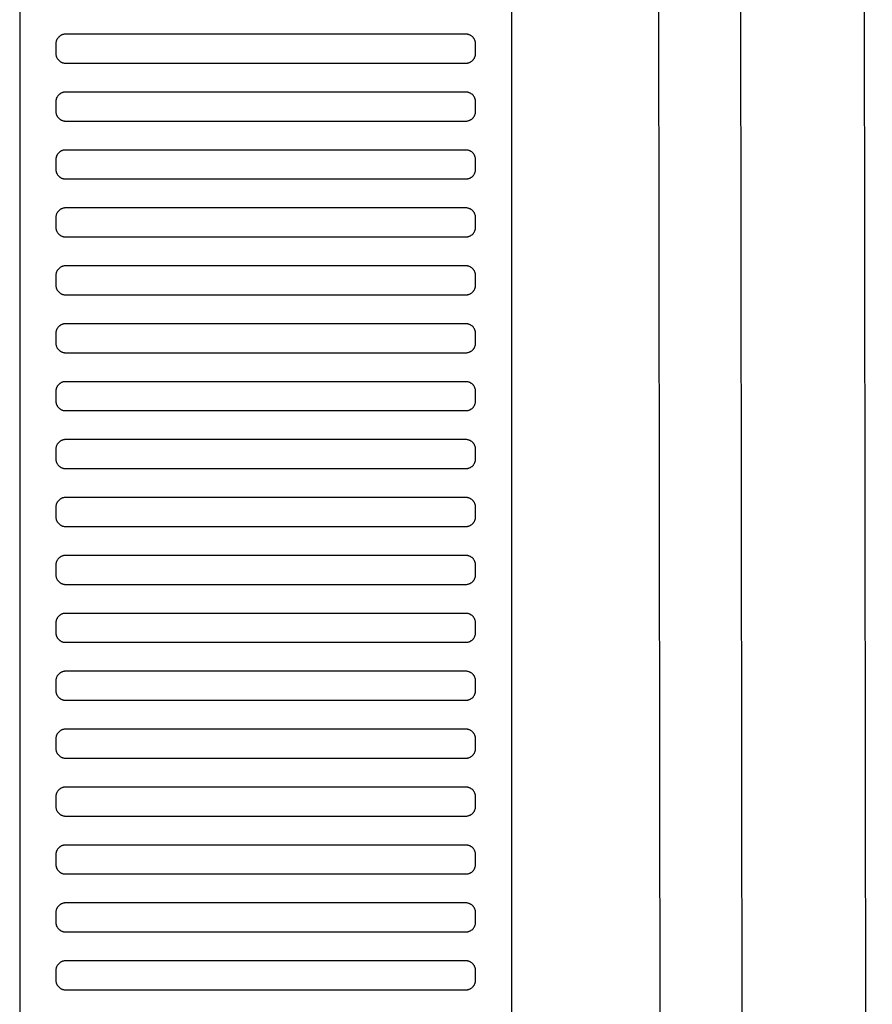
# Model space of a CAD drawing. Header units: millimetres. Extents: x -32221 to 212500, y 31663 to 93766.
# Tile 195 of 256: x 88788 to 88965, y 34876 to 35080. Entities that reach past the tile are written whole.
import ezdxf

# ---------------------------------------------------------------- set-up
doc = ezdxf.new("R2010")
doc.units = ezdxf.units.MM
doc.layers.add('Sciany', color=251, linetype='Continuous')
doc.layers.add('Wyposazenie', color=251, linetype='Continuous')

msp = doc.modelspace()

# ---------------------------------------------------------------- linework, layer by layer
at = {"layer": 'Sciany', "color": 251, "true_color": 0x636466}
for p, q in [((88922.226, 33788.476), (88918.777, 36597.653)), ((88939.284, 33771.459), (88935.662, 36595.368)), ((88964.883, 33745.933), (88961.425, 36590.306))]:
    msp.add_line(p, q, dxfattribs=at)
at = {"layer": 'Wyposazenie', "color": 251, "true_color": 0x636466}
for points in [[(88890.133, 34725.227), (88890.133, 36240.187), (88788.133, 36240.187), (88788.133, 34725.227)], [(88880.633, 35071.187), (88880.736, 35071.19), (88880.837, 35071.197), (88880.937, 35071.21), (88881.035, 35071.228), (88881.132, 35071.25), (88881.227, 35071.277), (88881.32, 35071.308), (88881.411, 35071.344), (88881.499, 35071.384), (88881.586, 35071.429), (88881.669, 35071.477), (88881.75, 35071.529), (88881.829, 35071.585), (88881.904, 35071.644), (88881.977, 35071.707), (88882.047, 35071.773), (88882.113, 35071.843), (88882.176, 35071.915), (88882.235, 35071.991), (88882.291, 35072.069), (88882.343, 35072.15), (88882.391, 35072.234), (88882.435, 35072.32), (88882.475, 35072.409), (88882.511, 35072.5), (88882.543, 35072.593), (88882.57, 35072.687), (88882.592, 35072.784), (88882.61, 35072.883), (88882.622, 35072.983), (88882.63, 35073.084), (88882.633, 35073.187), (88882.633, 35075.187), (88882.63, 35075.29), (88882.622, 35075.391), (88882.61, 35075.491), (88882.592, 35075.59), (88882.57, 35075.686), (88882.543, 35075.781), (88882.511, 35075.874), (88882.475, 35075.965), (88882.435, 35076.054), (88882.391, 35076.14), (88882.343, 35076.224), (88882.291, 35076.305), (88882.235, 35076.383), (88882.176, 35076.459), (88882.113, 35076.531), (88882.047, 35076.601), (88881.977, 35076.667), (88881.904, 35076.73), (88881.829, 35076.789), (88881.75, 35076.845), (88881.669, 35076.897), (88881.586, 35076.945), (88881.499, 35076.99), (88881.411, 35077.03), (88881.32, 35077.065), (88881.227, 35077.097), (88881.132, 35077.124), (88881.035, 35077.146), (88880.937, 35077.164), (88880.837, 35077.177), (88880.736, 35077.184), (88880.633, 35077.187), (88797.633, 35077.187), (88797.53, 35077.184), (88797.428, 35077.177), (88797.328, 35077.164), (88797.23, 35077.146), (88797.133, 35077.124), (88797.038, 35077.097), (88796.945, 35077.065), (88796.855, 35077.03), (88796.766, 35076.99), (88796.68, 35076.945), (88796.596, 35076.897), (88796.515, 35076.845), (88796.436, 35076.789), (88796.361, 35076.73), (88796.288, 35076.667), (88796.219, 35076.601), (88796.153, 35076.531), (88796.09, 35076.459), (88796.03, 35076.383), (88795.975, 35076.305), (88795.922, 35076.224), (88795.874, 35076.14), (88795.83, 35076.054), (88795.79, 35075.965), (88795.754, 35075.874), (88795.723, 35075.781), (88795.696, 35075.686), (88795.673, 35075.59), (88795.656, 35075.491), (88795.643, 35075.391), (88795.635, 35075.29), (88795.633, 35075.187), (88795.633, 35073.187), (88795.635, 35073.084), (88795.643, 35072.983), (88795.656, 35072.883), (88795.673, 35072.784), (88795.696, 35072.687), (88795.723, 35072.593), (88795.754, 35072.5), (88795.79, 35072.409), (88795.83, 35072.32), (88795.874, 35072.234), (88795.922, 35072.15), (88795.975, 35072.069), (88796.03, 35071.991), (88796.09, 35071.915), (88796.153, 35071.843), (88796.219, 35071.773), (88796.288, 35071.707), (88796.361, 35071.644), (88796.436, 35071.585), (88796.515, 35071.529), (88796.596, 35071.477), (88796.68, 35071.429), (88796.766, 35071.384), (88796.855, 35071.344), (88796.945, 35071.308), (88797.038, 35071.277), (88797.133, 35071.25), (88797.23, 35071.228), (88797.328, 35071.21), (88797.428, 35071.197), (88797.53, 35071.19), (88797.633, 35071.187)], [(88880.633, 35059.187), (88880.736, 35059.19), (88880.837, 35059.197), (88880.937, 35059.21), (88881.035, 35059.228), (88881.132, 35059.25), (88881.227, 35059.277), (88881.32, 35059.308), (88881.411, 35059.344), (88881.499, 35059.384), (88881.586, 35059.429), (88881.669, 35059.477), (88881.75, 35059.529), (88881.829, 35059.585), (88881.904, 35059.644), (88881.977, 35059.707), (88882.047, 35059.773), (88882.113, 35059.843), (88882.176, 35059.915), (88882.235, 35059.991), (88882.291, 35060.069), (88882.343, 35060.15), (88882.391, 35060.234), (88882.435, 35060.32), (88882.475, 35060.409), (88882.511, 35060.5), (88882.543, 35060.593), (88882.57, 35060.687), (88882.592, 35060.784), (88882.61, 35060.883), (88882.622, 35060.983), (88882.63, 35061.084), (88882.633, 35061.187), (88882.633, 35063.187), (88882.63, 35063.29), (88882.622, 35063.391), (88882.61, 35063.491), (88882.592, 35063.59), (88882.57, 35063.686), (88882.543, 35063.781), (88882.511, 35063.874), (88882.475, 35063.965), (88882.435, 35064.054), (88882.391, 35064.14), (88882.343, 35064.224), (88882.291, 35064.305), (88882.235, 35064.383), (88882.176, 35064.459), (88882.113, 35064.531), (88882.047, 35064.601), (88881.977, 35064.667), (88881.904, 35064.73), (88881.829, 35064.789), (88881.75, 35064.845), (88881.669, 35064.897), (88881.586, 35064.945), (88881.499, 35064.99), (88881.411, 35065.03), (88881.32, 35065.065), (88881.227, 35065.097), (88881.132, 35065.124), (88881.035, 35065.146), (88880.937, 35065.164), (88880.837, 35065.177), (88880.736, 35065.184), (88880.633, 35065.187), (88797.633, 35065.187), (88797.53, 35065.184), (88797.428, 35065.177), (88797.328, 35065.164), (88797.23, 35065.146), (88797.133, 35065.124), (88797.038, 35065.097), (88796.945, 35065.065), (88796.855, 35065.03), (88796.766, 35064.99), (88796.68, 35064.945), (88796.596, 35064.897), (88796.515, 35064.845), (88796.436, 35064.789), (88796.361, 35064.73), (88796.288, 35064.667), (88796.219, 35064.601), (88796.153, 35064.531), (88796.09, 35064.459), (88796.03, 35064.383), (88795.975, 35064.305), (88795.922, 35064.224), (88795.874, 35064.14), (88795.83, 35064.054), (88795.79, 35063.965), (88795.754, 35063.874), (88795.723, 35063.781), (88795.696, 35063.686), (88795.673, 35063.59), (88795.656, 35063.491), (88795.643, 35063.391), (88795.635, 35063.29), (88795.633, 35063.187), (88795.633, 35061.187), (88795.635, 35061.084), (88795.643, 35060.983), (88795.656, 35060.883), (88795.673, 35060.784), (88795.696, 35060.687), (88795.723, 35060.593), (88795.754, 35060.5), (88795.79, 35060.409), (88795.83, 35060.32), (88795.874, 35060.234), (88795.922, 35060.15), (88795.975, 35060.069), (88796.03, 35059.991), (88796.09, 35059.915), (88796.153, 35059.843), (88796.219, 35059.773), (88796.288, 35059.707), (88796.361, 35059.644), (88796.436, 35059.585), (88796.515, 35059.529), (88796.596, 35059.477), (88796.68, 35059.429), (88796.766, 35059.384), (88796.855, 35059.344), (88796.945, 35059.308), (88797.038, 35059.277), (88797.133, 35059.25), (88797.23, 35059.228), (88797.328, 35059.21), (88797.428, 35059.197), (88797.53, 35059.19), (88797.633, 35059.187)], [(88880.633, 35047.187), (88880.736, 35047.19), (88880.837, 35047.197), (88880.937, 35047.21), (88881.035, 35047.228), (88881.132, 35047.25), (88881.227, 35047.277), (88881.32, 35047.308), (88881.411, 35047.344), (88881.499, 35047.384), (88881.586, 35047.429), (88881.669, 35047.477), (88881.75, 35047.529), (88881.829, 35047.585), (88881.904, 35047.644), (88881.977, 35047.707), (88882.047, 35047.773), (88882.113, 35047.843), (88882.176, 35047.915), (88882.235, 35047.991), (88882.291, 35048.069), (88882.343, 35048.15), (88882.391, 35048.234), (88882.435, 35048.32), (88882.475, 35048.409), (88882.511, 35048.5), (88882.543, 35048.593), (88882.57, 35048.687), (88882.592, 35048.784), (88882.61, 35048.883), (88882.622, 35048.983), (88882.63, 35049.084), (88882.633, 35049.187), (88882.633, 35051.187), (88882.63, 35051.29), (88882.622, 35051.391), (88882.61, 35051.491), (88882.592, 35051.59), (88882.57, 35051.686), (88882.543, 35051.781), (88882.511, 35051.874), (88882.475, 35051.965), (88882.435, 35052.054), (88882.391, 35052.14), (88882.343, 35052.224), (88882.291, 35052.305), (88882.235, 35052.383), (88882.176, 35052.459), (88882.113, 35052.531), (88882.047, 35052.601), (88881.977, 35052.667), (88881.904, 35052.73), (88881.829, 35052.789), (88881.75, 35052.845), (88881.669, 35052.897), (88881.586, 35052.945), (88881.499, 35052.99), (88881.411, 35053.03), (88881.32, 35053.065), (88881.227, 35053.097), (88881.132, 35053.124), (88881.035, 35053.146), (88880.937, 35053.164), (88880.837, 35053.177), (88880.736, 35053.184), (88880.633, 35053.187), (88797.633, 35053.187), (88797.53, 35053.184), (88797.428, 35053.177), (88797.328, 35053.164), (88797.23, 35053.146), (88797.133, 35053.124), (88797.038, 35053.097), (88796.945, 35053.065), (88796.855, 35053.03), (88796.766, 35052.99), (88796.68, 35052.945), (88796.596, 35052.897), (88796.515, 35052.845), (88796.436, 35052.789), (88796.361, 35052.73), (88796.288, 35052.667), (88796.219, 35052.601), (88796.153, 35052.531), (88796.09, 35052.459), (88796.03, 35052.383), (88795.975, 35052.305), (88795.922, 35052.224), (88795.874, 35052.14), (88795.83, 35052.054), (88795.79, 35051.965), (88795.754, 35051.874), (88795.723, 35051.781), (88795.696, 35051.686), (88795.673, 35051.59), (88795.656, 35051.491), (88795.643, 35051.391), (88795.635, 35051.29), (88795.633, 35051.187), (88795.633, 35049.187), (88795.635, 35049.084), (88795.643, 35048.983), (88795.656, 35048.883), (88795.673, 35048.784), (88795.696, 35048.687), (88795.723, 35048.593), (88795.754, 35048.5), (88795.79, 35048.409), (88795.83, 35048.32), (88795.874, 35048.234), (88795.922, 35048.15), (88795.975, 35048.069), (88796.03, 35047.991), (88796.09, 35047.915), (88796.153, 35047.843), (88796.219, 35047.773), (88796.288, 35047.707), (88796.361, 35047.644), (88796.436, 35047.585), (88796.515, 35047.529), (88796.596, 35047.477), (88796.68, 35047.429), (88796.766, 35047.384), (88796.855, 35047.344), (88796.945, 35047.308), (88797.038, 35047.277), (88797.133, 35047.25), (88797.23, 35047.228), (88797.328, 35047.21), (88797.428, 35047.197), (88797.53, 35047.19), (88797.633, 35047.187)], [(88880.633, 35035.187), (88880.736, 35035.19), (88880.837, 35035.197), (88880.937, 35035.21), (88881.035, 35035.228), (88881.132, 35035.25), (88881.227, 35035.277), (88881.32, 35035.308), (88881.411, 35035.344), (88881.499, 35035.384), (88881.586, 35035.429), (88881.669, 35035.477), (88881.75, 35035.529), (88881.829, 35035.585), (88881.904, 35035.644), (88881.977, 35035.707), (88882.047, 35035.773), (88882.113, 35035.843), (88882.176, 35035.915), (88882.235, 35035.991), (88882.291, 35036.069), (88882.343, 35036.15), (88882.391, 35036.234), (88882.435, 35036.32), (88882.475, 35036.409), (88882.511, 35036.5), (88882.543, 35036.593), (88882.57, 35036.687), (88882.592, 35036.784), (88882.61, 35036.883), (88882.622, 35036.983), (88882.63, 35037.084), (88882.633, 35037.187), (88882.633, 35039.187), (88882.63, 35039.29), (88882.622, 35039.391), (88882.61, 35039.491), (88882.592, 35039.59), (88882.57, 35039.686), (88882.543, 35039.781), (88882.511, 35039.874), (88882.475, 35039.965), (88882.435, 35040.054), (88882.391, 35040.14), (88882.343, 35040.224), (88882.291, 35040.305), (88882.235, 35040.383), (88882.176, 35040.459), (88882.113, 35040.531), (88882.047, 35040.601), (88881.977, 35040.667), (88881.904, 35040.73), (88881.829, 35040.789), (88881.75, 35040.845), (88881.669, 35040.897), (88881.586, 35040.945), (88881.499, 35040.99), (88881.411, 35041.03), (88881.32, 35041.065), (88881.227, 35041.097), (88881.132, 35041.124), (88881.035, 35041.146), (88880.937, 35041.164), (88880.837, 35041.177), (88880.736, 35041.184), (88880.633, 35041.187), (88797.633, 35041.187), (88797.53, 35041.184), (88797.428, 35041.177), (88797.328, 35041.164), (88797.23, 35041.146), (88797.133, 35041.124), (88797.038, 35041.097), (88796.945, 35041.065), (88796.855, 35041.03), (88796.766, 35040.99), (88796.68, 35040.945), (88796.596, 35040.897), (88796.515, 35040.845), (88796.436, 35040.789), (88796.361, 35040.73), (88796.288, 35040.667), (88796.219, 35040.601), (88796.153, 35040.531), (88796.09, 35040.459), (88796.03, 35040.383), (88795.975, 35040.305), (88795.922, 35040.224), (88795.874, 35040.14), (88795.83, 35040.054), (88795.79, 35039.965), (88795.754, 35039.874), (88795.723, 35039.781), (88795.696, 35039.686), (88795.673, 35039.59), (88795.656, 35039.491), (88795.643, 35039.391), (88795.635, 35039.29), (88795.633, 35039.187), (88795.633, 35037.187), (88795.635, 35037.084), (88795.643, 35036.983), (88795.656, 35036.883), (88795.673, 35036.784), (88795.696, 35036.687), (88795.723, 35036.593), (88795.754, 35036.5), (88795.79, 35036.409), (88795.83, 35036.32), (88795.874, 35036.234), (88795.922, 35036.15), (88795.975, 35036.069), (88796.03, 35035.991), (88796.09, 35035.915), (88796.153, 35035.843), (88796.219, 35035.773), (88796.288, 35035.707), (88796.361, 35035.644), (88796.436, 35035.585), (88796.515, 35035.529), (88796.596, 35035.477), (88796.68, 35035.429), (88796.766, 35035.384), (88796.855, 35035.344), (88796.945, 35035.308), (88797.038, 35035.277), (88797.133, 35035.25), (88797.23, 35035.228), (88797.328, 35035.21), (88797.428, 35035.197), (88797.53, 35035.19), (88797.633, 35035.187)], [(88880.633, 35023.187), (88880.736, 35023.19), (88880.837, 35023.197), (88880.937, 35023.21), (88881.035, 35023.228), (88881.132, 35023.25), (88881.227, 35023.277), (88881.32, 35023.308), (88881.411, 35023.344), (88881.499, 35023.384), (88881.586, 35023.429), (88881.669, 35023.477), (88881.75, 35023.529), (88881.829, 35023.585), (88881.904, 35023.644), (88881.977, 35023.707), (88882.047, 35023.773), (88882.113, 35023.843), (88882.176, 35023.915), (88882.235, 35023.991), (88882.291, 35024.069), (88882.343, 35024.15), (88882.391, 35024.234), (88882.435, 35024.32), (88882.475, 35024.409), (88882.511, 35024.5), (88882.543, 35024.593), (88882.57, 35024.687), (88882.592, 35024.784), (88882.61, 35024.883), (88882.622, 35024.983), (88882.63, 35025.084), (88882.633, 35025.187), (88882.633, 35027.187), (88882.63, 35027.29), (88882.622, 35027.391), (88882.61, 35027.491), (88882.592, 35027.59), (88882.57, 35027.686), (88882.543, 35027.781), (88882.511, 35027.874), (88882.475, 35027.965), (88882.435, 35028.054), (88882.391, 35028.14), (88882.343, 35028.224), (88882.291, 35028.305), (88882.235, 35028.383), (88882.176, 35028.459), (88882.113, 35028.531), (88882.047, 35028.601), (88881.977, 35028.667), (88881.904, 35028.73), (88881.829, 35028.789), (88881.75, 35028.845), (88881.669, 35028.897), (88881.586, 35028.945), (88881.499, 35028.99), (88881.411, 35029.03), (88881.32, 35029.065), (88881.227, 35029.097), (88881.132, 35029.124), (88881.035, 35029.146), (88880.937, 35029.164), (88880.837, 35029.177), (88880.736, 35029.184), (88880.633, 35029.187), (88797.633, 35029.187), (88797.53, 35029.184), (88797.428, 35029.177), (88797.328, 35029.164), (88797.23, 35029.146), (88797.133, 35029.124), (88797.038, 35029.097), (88796.945, 35029.065), (88796.855, 35029.03), (88796.766, 35028.99), (88796.68, 35028.945), (88796.596, 35028.897), (88796.515, 35028.845), (88796.436, 35028.789), (88796.361, 35028.73), (88796.288, 35028.667), (88796.219, 35028.601), (88796.153, 35028.531), (88796.09, 35028.459), (88796.03, 35028.383), (88795.975, 35028.305), (88795.922, 35028.224), (88795.874, 35028.14), (88795.83, 35028.054), (88795.79, 35027.965), (88795.754, 35027.874), (88795.723, 35027.781), (88795.696, 35027.686), (88795.673, 35027.59), (88795.656, 35027.491), (88795.643, 35027.391), (88795.635, 35027.29), (88795.633, 35027.187), (88795.633, 35025.187), (88795.635, 35025.084), (88795.643, 35024.983), (88795.656, 35024.883), (88795.673, 35024.784), (88795.696, 35024.687), (88795.723, 35024.593), (88795.754, 35024.5), (88795.79, 35024.409), (88795.83, 35024.32), (88795.874, 35024.234), (88795.922, 35024.15), (88795.975, 35024.069), (88796.03, 35023.991), (88796.09, 35023.915), (88796.153, 35023.843), (88796.219, 35023.773), (88796.288, 35023.707), (88796.361, 35023.644), (88796.436, 35023.585), (88796.515, 35023.529), (88796.596, 35023.477), (88796.68, 35023.429), (88796.766, 35023.384), (88796.855, 35023.344), (88796.945, 35023.308), (88797.038, 35023.277), (88797.133, 35023.25), (88797.23, 35023.228), (88797.328, 35023.21), (88797.428, 35023.197), (88797.53, 35023.19), (88797.633, 35023.187)], [(88880.633, 35011.187), (88880.736, 35011.19), (88880.837, 35011.197), (88880.937, 35011.21), (88881.035, 35011.228), (88881.132, 35011.25), (88881.227, 35011.277), (88881.32, 35011.308), (88881.411, 35011.344), (88881.499, 35011.384), (88881.586, 35011.429), (88881.669, 35011.477), (88881.75, 35011.529), (88881.829, 35011.585), (88881.904, 35011.644), (88881.977, 35011.707), (88882.047, 35011.773), (88882.113, 35011.843), (88882.176, 35011.915), (88882.235, 35011.991), (88882.291, 35012.069), (88882.343, 35012.15), (88882.391, 35012.234), (88882.435, 35012.32), (88882.475, 35012.409), (88882.511, 35012.5), (88882.543, 35012.593), (88882.57, 35012.687), (88882.592, 35012.784), (88882.61, 35012.883), (88882.622, 35012.983), (88882.63, 35013.084), (88882.633, 35013.187), (88882.633, 35015.187), (88882.63, 35015.29), (88882.622, 35015.391), (88882.61, 35015.491), (88882.592, 35015.59), (88882.57, 35015.686), (88882.543, 35015.781), (88882.511, 35015.874), (88882.475, 35015.965), (88882.435, 35016.054), (88882.391, 35016.14), (88882.343, 35016.224), (88882.291, 35016.305), (88882.235, 35016.383), (88882.176, 35016.459), (88882.113, 35016.531), (88882.047, 35016.601), (88881.977, 35016.667), (88881.904, 35016.73), (88881.829, 35016.789), (88881.75, 35016.845), (88881.669, 35016.897), (88881.586, 35016.945), (88881.499, 35016.99), (88881.411, 35017.03), (88881.32, 35017.065), (88881.227, 35017.097), (88881.132, 35017.124), (88881.035, 35017.146), (88880.937, 35017.164), (88880.837, 35017.177), (88880.736, 35017.184), (88880.633, 35017.187), (88797.633, 35017.187), (88797.53, 35017.184), (88797.428, 35017.177), (88797.328, 35017.164), (88797.23, 35017.146), (88797.133, 35017.124), (88797.038, 35017.097), (88796.945, 35017.065), (88796.855, 35017.03), (88796.766, 35016.99), (88796.68, 35016.945), (88796.596, 35016.897), (88796.515, 35016.845), (88796.436, 35016.789), (88796.361, 35016.73), (88796.288, 35016.667), (88796.219, 35016.601), (88796.153, 35016.531), (88796.09, 35016.459), (88796.03, 35016.383), (88795.975, 35016.305), (88795.922, 35016.224), (88795.874, 35016.14), (88795.83, 35016.054), (88795.79, 35015.965), (88795.754, 35015.874), (88795.723, 35015.781), (88795.696, 35015.686), (88795.673, 35015.59), (88795.656, 35015.491), (88795.643, 35015.391), (88795.635, 35015.29), (88795.633, 35015.187), (88795.633, 35013.187), (88795.635, 35013.084), (88795.643, 35012.983), (88795.656, 35012.883), (88795.673, 35012.784), (88795.696, 35012.687), (88795.723, 35012.593), (88795.754, 35012.5), (88795.79, 35012.409), (88795.83, 35012.32), (88795.874, 35012.234), (88795.922, 35012.15), (88795.975, 35012.069), (88796.03, 35011.991), (88796.09, 35011.915), (88796.153, 35011.843), (88796.219, 35011.773), (88796.288, 35011.707), (88796.361, 35011.644), (88796.436, 35011.585), (88796.515, 35011.529), (88796.596, 35011.477), (88796.68, 35011.429), (88796.766, 35011.384), (88796.855, 35011.344), (88796.945, 35011.308), (88797.038, 35011.277), (88797.133, 35011.25), (88797.23, 35011.228), (88797.328, 35011.21), (88797.428, 35011.197), (88797.53, 35011.19), (88797.633, 35011.187)], [(88880.633, 34999.187), (88880.736, 34999.19), (88880.837, 34999.197), (88880.937, 34999.21), (88881.035, 34999.228), (88881.132, 34999.25), (88881.227, 34999.277), (88881.32, 34999.308), (88881.411, 34999.344), (88881.499, 34999.384), (88881.586, 34999.429), (88881.669, 34999.477), (88881.75, 34999.529), (88881.829, 34999.585), (88881.904, 34999.644), (88881.977, 34999.707), (88882.047, 34999.773), (88882.113, 34999.843), (88882.176, 34999.915), (88882.235, 34999.991), (88882.291, 35000.069), (88882.343, 35000.15), (88882.391, 35000.234), (88882.435, 35000.32), (88882.475, 35000.409), (88882.511, 35000.5), (88882.543, 35000.593), (88882.57, 35000.687), (88882.592, 35000.784), (88882.61, 35000.883), (88882.622, 35000.983), (88882.63, 35001.084), (88882.633, 35001.187), (88882.633, 35003.187), (88882.63, 35003.29), (88882.622, 35003.391), (88882.61, 35003.491), (88882.592, 35003.59), (88882.57, 35003.686), (88882.543, 35003.781), (88882.511, 35003.874), (88882.475, 35003.965), (88882.435, 35004.054), (88882.391, 35004.14), (88882.343, 35004.224), (88882.291, 35004.305), (88882.235, 35004.383), (88882.176, 35004.459), (88882.113, 35004.531), (88882.047, 35004.601), (88881.977, 35004.667), (88881.904, 35004.73), (88881.829, 35004.789), (88881.75, 35004.845), (88881.669, 35004.897), (88881.586, 35004.945), (88881.499, 35004.99), (88881.411, 35005.03), (88881.32, 35005.065), (88881.227, 35005.097), (88881.132, 35005.124), (88881.035, 35005.146), (88880.937, 35005.164), (88880.837, 35005.177), (88880.736, 35005.184), (88880.633, 35005.187), (88797.633, 35005.187), (88797.53, 35005.184), (88797.428, 35005.177), (88797.328, 35005.164), (88797.23, 35005.146), (88797.133, 35005.124), (88797.038, 35005.097), (88796.945, 35005.065), (88796.855, 35005.03), (88796.766, 35004.99), (88796.68, 35004.945), (88796.596, 35004.897), (88796.515, 35004.845), (88796.436, 35004.789), (88796.361, 35004.73), (88796.288, 35004.667), (88796.219, 35004.601), (88796.153, 35004.531), (88796.09, 35004.459), (88796.03, 35004.383), (88795.975, 35004.305), (88795.922, 35004.224), (88795.874, 35004.14), (88795.83, 35004.054), (88795.79, 35003.965), (88795.754, 35003.874), (88795.723, 35003.781), (88795.696, 35003.686), (88795.673, 35003.59), (88795.656, 35003.491), (88795.643, 35003.391), (88795.635, 35003.29), (88795.633, 35003.187), (88795.633, 35001.187), (88795.635, 35001.084), (88795.643, 35000.983), (88795.656, 35000.883), (88795.673, 35000.784), (88795.696, 35000.687), (88795.723, 35000.593), (88795.754, 35000.5), (88795.79, 35000.409), (88795.83, 35000.32), (88795.874, 35000.234), (88795.922, 35000.15), (88795.975, 35000.069), (88796.03, 34999.991), (88796.09, 34999.915), (88796.153, 34999.843), (88796.219, 34999.773), (88796.288, 34999.707), (88796.361, 34999.644), (88796.436, 34999.585), (88796.515, 34999.529), (88796.596, 34999.477), (88796.68, 34999.429), (88796.766, 34999.384), (88796.855, 34999.344), (88796.945, 34999.308), (88797.038, 34999.277), (88797.133, 34999.25), (88797.23, 34999.228), (88797.328, 34999.21), (88797.428, 34999.197), (88797.53, 34999.19), (88797.633, 34999.187)], [(88880.633, 34987.187), (88880.736, 34987.19), (88880.837, 34987.197), (88880.937, 34987.21), (88881.035, 34987.228), (88881.132, 34987.25), (88881.227, 34987.277), (88881.32, 34987.308), (88881.411, 34987.344), (88881.499, 34987.384), (88881.586, 34987.429), (88881.669, 34987.477), (88881.75, 34987.529), (88881.829, 34987.585), (88881.904, 34987.644), (88881.977, 34987.707), (88882.047, 34987.773), (88882.113, 34987.843), (88882.176, 34987.915), (88882.235, 34987.991), (88882.291, 34988.069), (88882.343, 34988.15), (88882.391, 34988.234), (88882.435, 34988.32), (88882.475, 34988.409), (88882.511, 34988.5), (88882.543, 34988.593), (88882.57, 34988.687), (88882.592, 34988.784), (88882.61, 34988.883), (88882.622, 34988.983), (88882.63, 34989.084), (88882.633, 34989.187), (88882.633, 34991.187), (88882.63, 34991.29), (88882.622, 34991.391), (88882.61, 34991.491), (88882.592, 34991.59), (88882.57, 34991.686), (88882.543, 34991.781), (88882.511, 34991.874), (88882.475, 34991.965), (88882.435, 34992.054), (88882.391, 34992.14), (88882.343, 34992.224), (88882.291, 34992.305), (88882.235, 34992.383), (88882.176, 34992.459), (88882.113, 34992.531), (88882.047, 34992.601), (88881.977, 34992.667), (88881.904, 34992.73), (88881.829, 34992.789), (88881.75, 34992.845), (88881.669, 34992.897), (88881.586, 34992.945), (88881.499, 34992.99), (88881.411, 34993.03), (88881.32, 34993.065), (88881.227, 34993.097), (88881.132, 34993.124), (88881.035, 34993.146), (88880.937, 34993.164), (88880.837, 34993.177), (88880.736, 34993.184), (88880.633, 34993.187), (88797.633, 34993.187), (88797.53, 34993.184), (88797.428, 34993.177), (88797.328, 34993.164), (88797.23, 34993.146), (88797.133, 34993.124), (88797.038, 34993.097), (88796.945, 34993.065), (88796.855, 34993.03), (88796.766, 34992.99), (88796.68, 34992.945), (88796.596, 34992.897), (88796.515, 34992.845), (88796.436, 34992.789), (88796.361, 34992.73), (88796.288, 34992.667), (88796.219, 34992.601), (88796.153, 34992.531), (88796.09, 34992.459), (88796.03, 34992.383), (88795.975, 34992.305), (88795.922, 34992.224), (88795.874, 34992.14), (88795.83, 34992.054), (88795.79, 34991.965), (88795.754, 34991.874), (88795.723, 34991.781), (88795.696, 34991.686), (88795.673, 34991.59), (88795.656, 34991.491), (88795.643, 34991.391), (88795.635, 34991.29), (88795.633, 34991.187), (88795.633, 34989.187), (88795.635, 34989.084), (88795.643, 34988.983), (88795.656, 34988.883), (88795.673, 34988.784), (88795.696, 34988.687), (88795.723, 34988.593), (88795.754, 34988.5), (88795.79, 34988.409), (88795.83, 34988.32), (88795.874, 34988.234), (88795.922, 34988.15), (88795.975, 34988.069), (88796.03, 34987.991), (88796.09, 34987.915), (88796.153, 34987.843), (88796.219, 34987.773), (88796.288, 34987.707), (88796.361, 34987.644), (88796.436, 34987.585), (88796.515, 34987.529), (88796.596, 34987.477), (88796.68, 34987.429), (88796.766, 34987.384), (88796.855, 34987.344), (88796.945, 34987.308), (88797.038, 34987.277), (88797.133, 34987.25), (88797.23, 34987.228), (88797.328, 34987.21), (88797.428, 34987.197), (88797.53, 34987.19), (88797.633, 34987.187)], [(88880.633, 34975.187), (88880.736, 34975.19), (88880.837, 34975.197), (88880.937, 34975.21), (88881.035, 34975.228), (88881.132, 34975.25), (88881.227, 34975.277), (88881.32, 34975.308), (88881.411, 34975.344), (88881.499, 34975.384), (88881.586, 34975.429), (88881.669, 34975.477), (88881.75, 34975.529), (88881.829, 34975.585), (88881.904, 34975.644), (88881.977, 34975.707), (88882.047, 34975.773), (88882.113, 34975.843), (88882.176, 34975.915), (88882.235, 34975.991), (88882.291, 34976.069), (88882.343, 34976.15), (88882.391, 34976.234), (88882.435, 34976.32), (88882.475, 34976.409), (88882.511, 34976.5), (88882.543, 34976.593), (88882.57, 34976.687), (88882.592, 34976.784), (88882.61, 34976.883), (88882.622, 34976.983), (88882.63, 34977.084), (88882.633, 34977.187), (88882.633, 34979.187), (88882.63, 34979.29), (88882.622, 34979.391), (88882.61, 34979.491), (88882.592, 34979.59), (88882.57, 34979.686), (88882.543, 34979.781), (88882.511, 34979.874), (88882.475, 34979.965), (88882.435, 34980.054), (88882.391, 34980.14), (88882.343, 34980.224), (88882.291, 34980.305), (88882.235, 34980.383), (88882.176, 34980.459), (88882.113, 34980.531), (88882.047, 34980.601), (88881.977, 34980.667), (88881.904, 34980.73), (88881.829, 34980.789), (88881.75, 34980.845), (88881.669, 34980.897), (88881.586, 34980.945), (88881.499, 34980.99), (88881.411, 34981.03), (88881.32, 34981.065), (88881.227, 34981.097), (88881.132, 34981.124), (88881.035, 34981.146), (88880.937, 34981.164), (88880.837, 34981.177), (88880.736, 34981.184), (88880.633, 34981.187), (88797.633, 34981.187), (88797.53, 34981.184), (88797.428, 34981.177), (88797.328, 34981.164), (88797.23, 34981.146), (88797.133, 34981.124), (88797.038, 34981.097), (88796.945, 34981.065), (88796.855, 34981.03), (88796.766, 34980.99), (88796.68, 34980.945), (88796.596, 34980.897), (88796.515, 34980.845), (88796.436, 34980.789), (88796.361, 34980.73), (88796.288, 34980.667), (88796.219, 34980.601), (88796.153, 34980.531), (88796.09, 34980.459), (88796.03, 34980.383), (88795.975, 34980.305), (88795.922, 34980.224), (88795.874, 34980.14), (88795.83, 34980.054), (88795.79, 34979.965), (88795.754, 34979.874), (88795.723, 34979.781), (88795.696, 34979.686), (88795.673, 34979.59), (88795.656, 34979.491), (88795.643, 34979.391), (88795.635, 34979.29), (88795.633, 34979.187), (88795.633, 34977.187), (88795.635, 34977.084), (88795.643, 34976.983), (88795.656, 34976.883), (88795.673, 34976.784), (88795.696, 34976.687), (88795.723, 34976.593), (88795.754, 34976.5), (88795.79, 34976.409), (88795.83, 34976.32), (88795.874, 34976.234), (88795.922, 34976.15), (88795.975, 34976.069), (88796.03, 34975.991), (88796.09, 34975.915), (88796.153, 34975.843), (88796.219, 34975.773), (88796.288, 34975.707), (88796.361, 34975.644), (88796.436, 34975.585), (88796.515, 34975.529), (88796.596, 34975.477), (88796.68, 34975.429), (88796.766, 34975.384), (88796.855, 34975.344), (88796.945, 34975.308), (88797.038, 34975.277), (88797.133, 34975.25), (88797.23, 34975.228), (88797.328, 34975.21), (88797.428, 34975.197), (88797.53, 34975.19), (88797.633, 34975.187)], [(88880.633, 34963.187), (88880.736, 34963.19), (88880.837, 34963.197), (88880.937, 34963.21), (88881.035, 34963.228), (88881.132, 34963.25), (88881.227, 34963.277), (88881.32, 34963.308), (88881.411, 34963.344), (88881.499, 34963.384), (88881.586, 34963.429), (88881.669, 34963.477), (88881.75, 34963.529), (88881.829, 34963.585), (88881.904, 34963.644), (88881.977, 34963.707), (88882.047, 34963.773), (88882.113, 34963.843), (88882.176, 34963.915), (88882.235, 34963.991), (88882.291, 34964.069), (88882.343, 34964.15), (88882.391, 34964.234), (88882.435, 34964.32), (88882.475, 34964.409), (88882.511, 34964.5), (88882.543, 34964.593), (88882.57, 34964.687), (88882.592, 34964.784), (88882.61, 34964.883), (88882.622, 34964.983), (88882.63, 34965.084), (88882.633, 34965.187), (88882.633, 34967.187), (88882.63, 34967.29), (88882.622, 34967.391), (88882.61, 34967.491), (88882.592, 34967.59), (88882.57, 34967.686), (88882.543, 34967.781), (88882.511, 34967.874), (88882.475, 34967.965), (88882.435, 34968.054), (88882.391, 34968.14), (88882.343, 34968.224), (88882.291, 34968.305), (88882.235, 34968.383), (88882.176, 34968.459), (88882.113, 34968.531), (88882.047, 34968.601), (88881.977, 34968.667), (88881.904, 34968.73), (88881.829, 34968.789), (88881.75, 34968.845), (88881.669, 34968.897), (88881.586, 34968.945), (88881.499, 34968.99), (88881.411, 34969.03), (88881.32, 34969.065), (88881.227, 34969.097), (88881.132, 34969.124), (88881.035, 34969.146), (88880.937, 34969.164), (88880.837, 34969.177), (88880.736, 34969.184), (88880.633, 34969.187), (88797.633, 34969.187), (88797.53, 34969.184), (88797.428, 34969.177), (88797.328, 34969.164), (88797.23, 34969.146), (88797.133, 34969.124), (88797.038, 34969.097), (88796.945, 34969.065), (88796.855, 34969.03), (88796.766, 34968.99), (88796.68, 34968.945), (88796.596, 34968.897), (88796.515, 34968.845), (88796.436, 34968.789), (88796.361, 34968.73), (88796.288, 34968.667), (88796.219, 34968.601), (88796.153, 34968.531), (88796.09, 34968.459), (88796.03, 34968.383), (88795.975, 34968.305), (88795.922, 34968.224), (88795.874, 34968.14), (88795.83, 34968.054), (88795.79, 34967.965), (88795.754, 34967.874), (88795.723, 34967.781), (88795.696, 34967.686), (88795.673, 34967.59), (88795.656, 34967.491), (88795.643, 34967.391), (88795.635, 34967.29), (88795.633, 34967.187), (88795.633, 34965.187), (88795.635, 34965.084), (88795.643, 34964.983), (88795.656, 34964.883), (88795.673, 34964.784), (88795.696, 34964.687), (88795.723, 34964.593), (88795.754, 34964.5), (88795.79, 34964.409), (88795.83, 34964.32), (88795.874, 34964.234), (88795.922, 34964.15), (88795.975, 34964.069), (88796.03, 34963.991), (88796.09, 34963.915), (88796.153, 34963.843), (88796.219, 34963.773), (88796.288, 34963.707), (88796.361, 34963.644), (88796.436, 34963.585), (88796.515, 34963.529), (88796.596, 34963.477), (88796.68, 34963.429), (88796.766, 34963.384), (88796.855, 34963.344), (88796.945, 34963.308), (88797.038, 34963.277), (88797.133, 34963.25), (88797.23, 34963.228), (88797.328, 34963.21), (88797.428, 34963.197), (88797.53, 34963.19), (88797.633, 34963.187)], [(88880.633, 34951.187), (88880.736, 34951.19), (88880.837, 34951.197), (88880.937, 34951.21), (88881.035, 34951.228), (88881.132, 34951.25), (88881.227, 34951.277), (88881.32, 34951.308), (88881.411, 34951.344), (88881.499, 34951.384), (88881.586, 34951.429), (88881.669, 34951.477), (88881.75, 34951.529), (88881.829, 34951.585), (88881.904, 34951.644), (88881.977, 34951.707), (88882.047, 34951.773), (88882.113, 34951.843), (88882.176, 34951.915), (88882.235, 34951.991), (88882.291, 34952.069), (88882.343, 34952.15), (88882.391, 34952.234), (88882.435, 34952.32), (88882.475, 34952.409), (88882.511, 34952.5), (88882.543, 34952.593), (88882.57, 34952.687), (88882.592, 34952.784), (88882.61, 34952.883), (88882.622, 34952.983), (88882.63, 34953.084), (88882.633, 34953.187), (88882.633, 34955.187), (88882.63, 34955.29), (88882.622, 34955.391), (88882.61, 34955.491), (88882.592, 34955.59), (88882.57, 34955.686), (88882.543, 34955.781), (88882.511, 34955.874), (88882.475, 34955.965), (88882.435, 34956.054), (88882.391, 34956.14), (88882.343, 34956.224), (88882.291, 34956.305), (88882.235, 34956.383), (88882.176, 34956.459), (88882.113, 34956.531), (88882.047, 34956.601), (88881.977, 34956.667), (88881.904, 34956.73), (88881.829, 34956.789), (88881.75, 34956.845), (88881.669, 34956.897), (88881.586, 34956.945), (88881.499, 34956.99), (88881.411, 34957.03), (88881.32, 34957.065), (88881.227, 34957.097), (88881.132, 34957.124), (88881.035, 34957.146), (88880.937, 34957.164), (88880.837, 34957.177), (88880.736, 34957.184), (88880.633, 34957.187), (88797.633, 34957.187), (88797.53, 34957.184), (88797.428, 34957.177), (88797.328, 34957.164), (88797.23, 34957.146), (88797.133, 34957.124), (88797.038, 34957.097), (88796.945, 34957.065), (88796.855, 34957.03), (88796.766, 34956.99), (88796.68, 34956.945), (88796.596, 34956.897), (88796.515, 34956.845), (88796.436, 34956.789), (88796.361, 34956.73), (88796.288, 34956.667), (88796.219, 34956.601), (88796.153, 34956.531), (88796.09, 34956.459), (88796.03, 34956.383), (88795.975, 34956.305), (88795.922, 34956.224), (88795.874, 34956.14), (88795.83, 34956.054), (88795.79, 34955.965), (88795.754, 34955.874), (88795.723, 34955.781), (88795.696, 34955.686), (88795.673, 34955.59), (88795.656, 34955.491), (88795.643, 34955.391), (88795.635, 34955.29), (88795.633, 34955.187), (88795.633, 34953.187), (88795.635, 34953.084), (88795.643, 34952.983), (88795.656, 34952.883), (88795.673, 34952.784), (88795.696, 34952.687), (88795.723, 34952.593), (88795.754, 34952.5), (88795.79, 34952.409), (88795.83, 34952.32), (88795.874, 34952.234), (88795.922, 34952.15), (88795.975, 34952.069), (88796.03, 34951.991), (88796.09, 34951.915), (88796.153, 34951.843), (88796.219, 34951.773), (88796.288, 34951.707), (88796.361, 34951.644), (88796.436, 34951.585), (88796.515, 34951.529), (88796.596, 34951.477), (88796.68, 34951.429), (88796.766, 34951.384), (88796.855, 34951.344), (88796.945, 34951.308), (88797.038, 34951.277), (88797.133, 34951.25), (88797.23, 34951.228), (88797.328, 34951.21), (88797.428, 34951.197), (88797.53, 34951.19), (88797.633, 34951.187)], [(88880.633, 34939.187), (88880.736, 34939.19), (88880.837, 34939.197), (88880.937, 34939.21), (88881.035, 34939.228), (88881.132, 34939.25), (88881.227, 34939.277), (88881.32, 34939.308), (88881.411, 34939.344), (88881.499, 34939.384), (88881.586, 34939.429), (88881.669, 34939.477), (88881.75, 34939.529), (88881.829, 34939.585), (88881.904, 34939.644), (88881.977, 34939.707), (88882.047, 34939.773), (88882.113, 34939.843), (88882.176, 34939.915), (88882.235, 34939.991), (88882.291, 34940.069), (88882.343, 34940.15), (88882.391, 34940.234), (88882.435, 34940.32), (88882.475, 34940.409), (88882.511, 34940.5), (88882.543, 34940.593), (88882.57, 34940.687), (88882.592, 34940.784), (88882.61, 34940.883), (88882.622, 34940.983), (88882.63, 34941.084), (88882.633, 34941.187), (88882.633, 34943.187), (88882.63, 34943.29), (88882.622, 34943.391), (88882.61, 34943.491), (88882.592, 34943.59), (88882.57, 34943.686), (88882.543, 34943.781), (88882.511, 34943.874), (88882.475, 34943.965), (88882.435, 34944.054), (88882.391, 34944.14), (88882.343, 34944.224), (88882.291, 34944.305), (88882.235, 34944.383), (88882.176, 34944.459), (88882.113, 34944.531), (88882.047, 34944.601), (88881.977, 34944.667), (88881.904, 34944.73), (88881.829, 34944.789), (88881.75, 34944.845), (88881.669, 34944.897), (88881.586, 34944.945), (88881.499, 34944.99), (88881.411, 34945.03), (88881.32, 34945.065), (88881.227, 34945.097), (88881.132, 34945.124), (88881.035, 34945.146), (88880.937, 34945.164), (88880.837, 34945.177), (88880.736, 34945.184), (88880.633, 34945.187), (88797.633, 34945.187), (88797.53, 34945.184), (88797.428, 34945.177), (88797.328, 34945.164), (88797.23, 34945.146), (88797.133, 34945.124), (88797.038, 34945.097), (88796.945, 34945.065), (88796.855, 34945.03), (88796.766, 34944.99), (88796.68, 34944.945), (88796.596, 34944.897), (88796.515, 34944.845), (88796.436, 34944.789), (88796.361, 34944.73), (88796.288, 34944.667), (88796.219, 34944.601), (88796.153, 34944.531), (88796.09, 34944.459), (88796.03, 34944.383), (88795.975, 34944.305), (88795.922, 34944.224), (88795.874, 34944.14), (88795.83, 34944.054), (88795.79, 34943.965), (88795.754, 34943.874), (88795.723, 34943.781), (88795.696, 34943.686), (88795.673, 34943.59), (88795.656, 34943.491), (88795.643, 34943.391), (88795.635, 34943.29), (88795.633, 34943.187), (88795.633, 34941.187), (88795.635, 34941.084), (88795.643, 34940.983), (88795.656, 34940.883), (88795.673, 34940.784), (88795.696, 34940.687), (88795.723, 34940.593), (88795.754, 34940.5), (88795.79, 34940.409), (88795.83, 34940.32), (88795.874, 34940.234), (88795.922, 34940.15), (88795.975, 34940.069), (88796.03, 34939.991), (88796.09, 34939.915), (88796.153, 34939.843), (88796.219, 34939.773), (88796.288, 34939.707), (88796.361, 34939.644), (88796.436, 34939.585), (88796.515, 34939.529), (88796.596, 34939.477), (88796.68, 34939.429), (88796.766, 34939.384), (88796.855, 34939.344), (88796.945, 34939.308), (88797.038, 34939.277), (88797.133, 34939.25), (88797.23, 34939.228), (88797.328, 34939.21), (88797.428, 34939.197), (88797.53, 34939.19), (88797.633, 34939.187)], [(88880.633, 34927.187), (88880.736, 34927.19), (88880.837, 34927.197), (88880.937, 34927.21), (88881.035, 34927.228), (88881.132, 34927.25), (88881.227, 34927.277), (88881.32, 34927.308), (88881.411, 34927.344), (88881.499, 34927.384), (88881.586, 34927.429), (88881.669, 34927.477), (88881.75, 34927.529), (88881.829, 34927.585), (88881.904, 34927.644), (88881.977, 34927.707), (88882.047, 34927.773), (88882.113, 34927.843), (88882.176, 34927.915), (88882.235, 34927.991), (88882.291, 34928.069), (88882.343, 34928.15), (88882.391, 34928.234), (88882.435, 34928.32), (88882.475, 34928.409), (88882.511, 34928.5), (88882.543, 34928.593), (88882.57, 34928.687), (88882.592, 34928.784), (88882.61, 34928.883), (88882.622, 34928.983), (88882.63, 34929.084), (88882.633, 34929.187), (88882.633, 34931.187), (88882.63, 34931.29), (88882.622, 34931.391), (88882.61, 34931.491), (88882.592, 34931.59), (88882.57, 34931.686), (88882.543, 34931.781), (88882.511, 34931.874), (88882.475, 34931.965), (88882.435, 34932.054), (88882.391, 34932.14), (88882.343, 34932.224), (88882.291, 34932.305), (88882.235, 34932.383), (88882.176, 34932.459), (88882.113, 34932.531), (88882.047, 34932.601), (88881.977, 34932.667), (88881.904, 34932.73), (88881.829, 34932.789), (88881.75, 34932.845), (88881.669, 34932.897), (88881.586, 34932.945), (88881.499, 34932.99), (88881.411, 34933.03), (88881.32, 34933.065), (88881.227, 34933.097), (88881.132, 34933.124), (88881.035, 34933.146), (88880.937, 34933.164), (88880.837, 34933.177), (88880.736, 34933.184), (88880.633, 34933.187), (88797.633, 34933.187), (88797.53, 34933.184), (88797.428, 34933.177), (88797.328, 34933.164), (88797.23, 34933.146), (88797.133, 34933.124), (88797.038, 34933.097), (88796.945, 34933.065), (88796.855, 34933.03), (88796.766, 34932.99), (88796.68, 34932.945), (88796.596, 34932.897), (88796.515, 34932.845), (88796.436, 34932.789), (88796.361, 34932.73), (88796.288, 34932.667), (88796.219, 34932.601), (88796.153, 34932.531), (88796.09, 34932.459), (88796.03, 34932.383), (88795.975, 34932.305), (88795.922, 34932.224), (88795.874, 34932.14), (88795.83, 34932.054), (88795.79, 34931.965), (88795.754, 34931.874), (88795.723, 34931.781), (88795.696, 34931.686), (88795.673, 34931.59), (88795.656, 34931.491), (88795.643, 34931.391), (88795.635, 34931.29), (88795.633, 34931.187), (88795.633, 34929.187), (88795.635, 34929.084), (88795.643, 34928.983), (88795.656, 34928.883), (88795.673, 34928.784), (88795.696, 34928.687), (88795.723, 34928.593), (88795.754, 34928.5), (88795.79, 34928.409), (88795.83, 34928.32), (88795.874, 34928.234), (88795.922, 34928.15), (88795.975, 34928.069), (88796.03, 34927.991), (88796.09, 34927.915), (88796.153, 34927.843), (88796.219, 34927.773), (88796.288, 34927.707), (88796.361, 34927.644), (88796.436, 34927.585), (88796.515, 34927.529), (88796.596, 34927.477), (88796.68, 34927.429), (88796.766, 34927.384), (88796.855, 34927.344), (88796.945, 34927.308), (88797.038, 34927.277), (88797.133, 34927.25), (88797.23, 34927.228), (88797.328, 34927.21), (88797.428, 34927.197), (88797.53, 34927.19), (88797.633, 34927.187)], [(88880.633, 34915.187), (88880.736, 34915.19), (88880.837, 34915.197), (88880.937, 34915.21), (88881.035, 34915.228), (88881.132, 34915.25), (88881.227, 34915.277), (88881.32, 34915.308), (88881.411, 34915.344), (88881.499, 34915.384), (88881.586, 34915.429), (88881.669, 34915.477), (88881.75, 34915.529), (88881.829, 34915.585), (88881.904, 34915.644), (88881.977, 34915.707), (88882.047, 34915.773), (88882.113, 34915.843), (88882.176, 34915.915), (88882.235, 34915.991), (88882.291, 34916.069), (88882.343, 34916.15), (88882.391, 34916.234), (88882.435, 34916.32), (88882.475, 34916.409), (88882.511, 34916.5), (88882.543, 34916.593), (88882.57, 34916.687), (88882.592, 34916.784), (88882.61, 34916.883), (88882.622, 34916.983), (88882.63, 34917.084), (88882.633, 34917.187), (88882.633, 34919.187), (88882.63, 34919.29), (88882.622, 34919.391), (88882.61, 34919.491), (88882.592, 34919.59), (88882.57, 34919.686), (88882.543, 34919.781), (88882.511, 34919.874), (88882.475, 34919.965), (88882.435, 34920.054), (88882.391, 34920.14), (88882.343, 34920.224), (88882.291, 34920.305), (88882.235, 34920.383), (88882.176, 34920.459), (88882.113, 34920.531), (88882.047, 34920.601), (88881.977, 34920.667), (88881.904, 34920.73), (88881.829, 34920.789), (88881.75, 34920.845), (88881.669, 34920.897), (88881.586, 34920.945), (88881.499, 34920.99), (88881.411, 34921.03), (88881.32, 34921.065), (88881.227, 34921.097), (88881.132, 34921.124), (88881.035, 34921.146), (88880.937, 34921.164), (88880.837, 34921.177), (88880.736, 34921.184), (88880.633, 34921.187), (88797.633, 34921.187), (88797.53, 34921.184), (88797.428, 34921.177), (88797.328, 34921.164), (88797.23, 34921.146), (88797.133, 34921.124), (88797.038, 34921.097), (88796.945, 34921.065), (88796.855, 34921.03), (88796.766, 34920.99), (88796.68, 34920.945), (88796.596, 34920.897), (88796.515, 34920.845), (88796.436, 34920.789), (88796.361, 34920.73), (88796.288, 34920.667), (88796.219, 34920.601), (88796.153, 34920.531), (88796.09, 34920.459), (88796.03, 34920.383), (88795.975, 34920.305), (88795.922, 34920.224), (88795.874, 34920.14), (88795.83, 34920.054), (88795.79, 34919.965), (88795.754, 34919.874), (88795.723, 34919.781), (88795.696, 34919.686), (88795.673, 34919.59), (88795.656, 34919.491), (88795.643, 34919.391), (88795.635, 34919.29), (88795.633, 34919.187), (88795.633, 34917.187), (88795.635, 34917.084), (88795.643, 34916.983), (88795.656, 34916.883), (88795.673, 34916.784), (88795.696, 34916.687), (88795.723, 34916.593), (88795.754, 34916.5), (88795.79, 34916.409), (88795.83, 34916.32), (88795.874, 34916.234), (88795.922, 34916.15), (88795.975, 34916.069), (88796.03, 34915.991), (88796.09, 34915.915), (88796.153, 34915.843), (88796.219, 34915.773), (88796.288, 34915.707), (88796.361, 34915.644), (88796.436, 34915.585), (88796.515, 34915.529), (88796.596, 34915.477), (88796.68, 34915.429), (88796.766, 34915.384), (88796.855, 34915.344), (88796.945, 34915.308), (88797.038, 34915.277), (88797.133, 34915.25), (88797.23, 34915.228), (88797.328, 34915.21), (88797.428, 34915.197), (88797.53, 34915.19), (88797.633, 34915.187)], [(88880.633, 34903.187), (88880.736, 34903.19), (88880.837, 34903.197), (88880.937, 34903.21), (88881.035, 34903.228), (88881.132, 34903.25), (88881.227, 34903.277), (88881.32, 34903.308), (88881.411, 34903.344), (88881.499, 34903.384), (88881.586, 34903.429), (88881.669, 34903.477), (88881.75, 34903.529), (88881.829, 34903.585), (88881.904, 34903.644), (88881.977, 34903.707), (88882.047, 34903.773), (88882.113, 34903.843), (88882.176, 34903.915), (88882.235, 34903.991), (88882.291, 34904.069), (88882.343, 34904.15), (88882.391, 34904.234), (88882.435, 34904.32), (88882.475, 34904.409), (88882.511, 34904.5), (88882.543, 34904.593), (88882.57, 34904.687), (88882.592, 34904.784), (88882.61, 34904.883), (88882.622, 34904.983), (88882.63, 34905.084), (88882.633, 34905.187), (88882.633, 34907.187), (88882.63, 34907.29), (88882.622, 34907.391), (88882.61, 34907.491), (88882.592, 34907.59), (88882.57, 34907.686), (88882.543, 34907.781), (88882.511, 34907.874), (88882.475, 34907.965), (88882.435, 34908.054), (88882.391, 34908.14), (88882.343, 34908.224), (88882.291, 34908.305), (88882.235, 34908.383), (88882.176, 34908.459), (88882.113, 34908.531), (88882.047, 34908.601), (88881.977, 34908.667), (88881.904, 34908.73), (88881.829, 34908.789), (88881.75, 34908.845), (88881.669, 34908.897), (88881.586, 34908.945), (88881.499, 34908.99), (88881.411, 34909.03), (88881.32, 34909.065), (88881.227, 34909.097), (88881.132, 34909.124), (88881.035, 34909.146), (88880.937, 34909.164), (88880.837, 34909.177), (88880.736, 34909.184), (88880.633, 34909.187), (88797.633, 34909.187), (88797.53, 34909.184), (88797.428, 34909.177), (88797.328, 34909.164), (88797.23, 34909.146), (88797.133, 34909.124), (88797.038, 34909.097), (88796.945, 34909.065), (88796.855, 34909.03), (88796.766, 34908.99), (88796.68, 34908.945), (88796.596, 34908.897), (88796.515, 34908.845), (88796.436, 34908.789), (88796.361, 34908.73), (88796.288, 34908.667), (88796.219, 34908.601), (88796.153, 34908.531), (88796.09, 34908.459), (88796.03, 34908.383), (88795.975, 34908.305), (88795.922, 34908.224), (88795.874, 34908.14), (88795.83, 34908.054), (88795.79, 34907.965), (88795.754, 34907.874), (88795.723, 34907.781), (88795.696, 34907.686), (88795.673, 34907.59), (88795.656, 34907.491), (88795.643, 34907.391), (88795.635, 34907.29), (88795.633, 34907.187), (88795.633, 34905.187), (88795.635, 34905.084), (88795.643, 34904.983), (88795.656, 34904.883), (88795.673, 34904.784), (88795.696, 34904.687), (88795.723, 34904.593), (88795.754, 34904.5), (88795.79, 34904.409), (88795.83, 34904.32), (88795.874, 34904.234), (88795.922, 34904.15), (88795.975, 34904.069), (88796.03, 34903.991), (88796.09, 34903.915), (88796.153, 34903.843), (88796.219, 34903.773), (88796.288, 34903.707), (88796.361, 34903.644), (88796.436, 34903.585), (88796.515, 34903.529), (88796.596, 34903.477), (88796.68, 34903.429), (88796.766, 34903.384), (88796.855, 34903.344), (88796.945, 34903.308), (88797.038, 34903.277), (88797.133, 34903.25), (88797.23, 34903.228), (88797.328, 34903.21), (88797.428, 34903.197), (88797.53, 34903.19), (88797.633, 34903.187)], [(88880.633, 34891.187), (88880.736, 34891.19), (88880.837, 34891.197), (88880.937, 34891.21), (88881.035, 34891.228), (88881.132, 34891.25), (88881.227, 34891.277), (88881.32, 34891.308), (88881.411, 34891.344), (88881.499, 34891.384), (88881.586, 34891.429), (88881.669, 34891.477), (88881.75, 34891.529), (88881.829, 34891.585), (88881.904, 34891.644), (88881.977, 34891.707), (88882.047, 34891.773), (88882.113, 34891.843), (88882.176, 34891.915), (88882.235, 34891.991), (88882.291, 34892.069), (88882.343, 34892.15), (88882.391, 34892.234), (88882.435, 34892.32), (88882.475, 34892.409), (88882.511, 34892.5), (88882.543, 34892.593), (88882.57, 34892.687), (88882.592, 34892.784), (88882.61, 34892.883), (88882.622, 34892.983), (88882.63, 34893.084), (88882.633, 34893.187), (88882.633, 34895.187), (88882.63, 34895.29), (88882.622, 34895.391), (88882.61, 34895.491), (88882.592, 34895.59), (88882.57, 34895.686), (88882.543, 34895.781), (88882.511, 34895.874), (88882.475, 34895.965), (88882.435, 34896.054), (88882.391, 34896.14), (88882.343, 34896.224), (88882.291, 34896.305), (88882.235, 34896.383), (88882.176, 34896.459), (88882.113, 34896.531), (88882.047, 34896.601), (88881.977, 34896.667), (88881.904, 34896.73), (88881.829, 34896.789), (88881.75, 34896.845), (88881.669, 34896.897), (88881.586, 34896.945), (88881.499, 34896.99), (88881.411, 34897.03), (88881.32, 34897.065), (88881.227, 34897.097), (88881.132, 34897.124), (88881.035, 34897.146), (88880.937, 34897.164), (88880.837, 34897.177), (88880.736, 34897.184), (88880.633, 34897.187), (88797.633, 34897.187), (88797.53, 34897.184), (88797.428, 34897.177), (88797.328, 34897.164), (88797.23, 34897.146), (88797.133, 34897.124), (88797.038, 34897.097), (88796.945, 34897.065), (88796.855, 34897.03), (88796.766, 34896.99), (88796.68, 34896.945), (88796.596, 34896.897), (88796.515, 34896.845), (88796.436, 34896.789), (88796.361, 34896.73), (88796.288, 34896.667), (88796.219, 34896.601), (88796.153, 34896.531), (88796.09, 34896.459), (88796.03, 34896.383), (88795.975, 34896.305), (88795.922, 34896.224), (88795.874, 34896.14), (88795.83, 34896.054), (88795.79, 34895.965), (88795.754, 34895.874), (88795.723, 34895.781), (88795.696, 34895.686), (88795.673, 34895.59), (88795.656, 34895.491), (88795.643, 34895.391), (88795.635, 34895.29), (88795.633, 34895.187), (88795.633, 34893.187), (88795.635, 34893.084), (88795.643, 34892.983), (88795.656, 34892.883), (88795.673, 34892.784), (88795.696, 34892.687), (88795.723, 34892.593), (88795.754, 34892.5), (88795.79, 34892.409), (88795.83, 34892.32), (88795.874, 34892.234), (88795.922, 34892.15), (88795.975, 34892.069), (88796.03, 34891.991), (88796.09, 34891.915), (88796.153, 34891.843), (88796.219, 34891.773), (88796.288, 34891.707), (88796.361, 34891.644), (88796.436, 34891.585), (88796.515, 34891.529), (88796.596, 34891.477), (88796.68, 34891.429), (88796.766, 34891.384), (88796.855, 34891.344), (88796.945, 34891.308), (88797.038, 34891.277), (88797.133, 34891.25), (88797.23, 34891.228), (88797.328, 34891.21), (88797.428, 34891.197), (88797.53, 34891.19), (88797.633, 34891.187)], [(88880.633, 34879.187), (88880.736, 34879.19), (88880.837, 34879.197), (88880.937, 34879.21), (88881.035, 34879.228), (88881.132, 34879.25), (88881.227, 34879.277), (88881.32, 34879.308), (88881.411, 34879.344), (88881.499, 34879.384), (88881.586, 34879.429), (88881.669, 34879.477), (88881.75, 34879.529), (88881.829, 34879.585), (88881.904, 34879.644), (88881.977, 34879.707), (88882.047, 34879.773), (88882.113, 34879.843), (88882.176, 34879.915), (88882.235, 34879.991), (88882.291, 34880.069), (88882.343, 34880.15), (88882.391, 34880.234), (88882.435, 34880.32), (88882.475, 34880.409), (88882.511, 34880.5), (88882.543, 34880.593), (88882.57, 34880.687), (88882.592, 34880.784), (88882.61, 34880.883), (88882.622, 34880.983), (88882.63, 34881.084), (88882.633, 34881.187), (88882.633, 34883.187), (88882.63, 34883.29), (88882.622, 34883.391), (88882.61, 34883.491), (88882.592, 34883.59), (88882.57, 34883.686), (88882.543, 34883.781), (88882.511, 34883.874), (88882.475, 34883.965), (88882.435, 34884.054), (88882.391, 34884.14), (88882.343, 34884.224), (88882.291, 34884.305), (88882.235, 34884.383), (88882.176, 34884.459), (88882.113, 34884.531), (88882.047, 34884.601), (88881.977, 34884.667), (88881.904, 34884.73), (88881.829, 34884.789), (88881.75, 34884.845), (88881.669, 34884.897), (88881.586, 34884.945), (88881.499, 34884.99), (88881.411, 34885.03), (88881.32, 34885.065), (88881.227, 34885.097), (88881.132, 34885.124), (88881.035, 34885.146), (88880.937, 34885.164), (88880.837, 34885.177), (88880.736, 34885.184), (88880.633, 34885.187), (88797.633, 34885.187), (88797.53, 34885.184), (88797.428, 34885.177), (88797.328, 34885.164), (88797.23, 34885.146), (88797.133, 34885.124), (88797.038, 34885.097), (88796.945, 34885.065), (88796.855, 34885.03), (88796.766, 34884.99), (88796.68, 34884.945), (88796.596, 34884.897), (88796.515, 34884.845), (88796.436, 34884.789), (88796.361, 34884.73), (88796.288, 34884.667), (88796.219, 34884.601), (88796.153, 34884.531), (88796.09, 34884.459), (88796.03, 34884.383), (88795.975, 34884.305), (88795.922, 34884.224), (88795.874, 34884.14), (88795.83, 34884.054), (88795.79, 34883.965), (88795.754, 34883.874), (88795.723, 34883.781), (88795.696, 34883.686), (88795.673, 34883.59), (88795.656, 34883.491), (88795.643, 34883.391), (88795.635, 34883.29), (88795.633, 34883.187), (88795.633, 34881.187), (88795.635, 34881.084), (88795.643, 34880.983), (88795.656, 34880.883), (88795.673, 34880.784), (88795.696, 34880.687), (88795.723, 34880.593), (88795.754, 34880.5), (88795.79, 34880.409), (88795.83, 34880.32), (88795.874, 34880.234), (88795.922, 34880.15), (88795.975, 34880.069), (88796.03, 34879.991), (88796.09, 34879.915), (88796.153, 34879.843), (88796.219, 34879.773), (88796.288, 34879.707), (88796.361, 34879.644), (88796.436, 34879.585), (88796.515, 34879.529), (88796.596, 34879.477), (88796.68, 34879.429), (88796.766, 34879.384), (88796.855, 34879.344), (88796.945, 34879.308), (88797.038, 34879.277), (88797.133, 34879.25), (88797.23, 34879.228), (88797.328, 34879.21), (88797.428, 34879.197), (88797.53, 34879.19), (88797.633, 34879.187)]]:
    msp.add_lwpolyline(points, close=True, dxfattribs=at)

doc.saveas('drawing.dxf')
